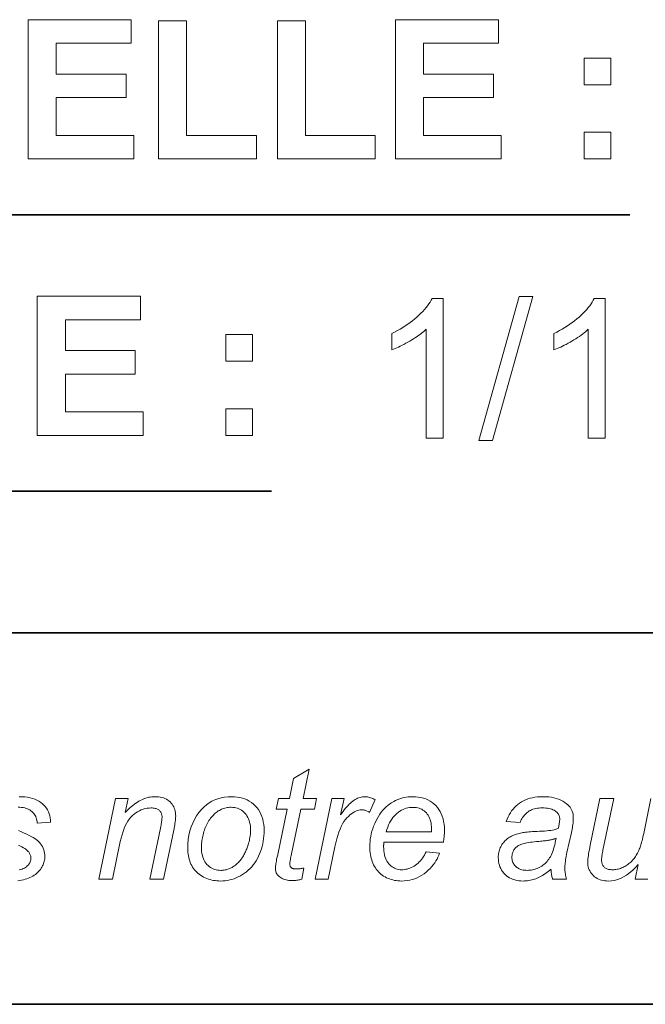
# Model space of a CAD drawing. Extents: x 10 to 410, y 10 to 287.
# Tile 18 of 23: x 379 to 391, y 10 to 28. Entities that reach past the tile are written whole.
import ezdxf

# ---------------------------------------------------------------- set-up
doc = ezdxf.new("R2010")
doc.units = 0

msp = doc.modelspace()

# ---------------------------------------------------------------- linework, layer by layer
at = {"color": 7, "lineweight": 35, "ltscale": 0.46082}
msp.add_line((371.912, 24.174), (390.345, 24.174), dxfattribs=at)
at = {"color": 7, "lineweight": 35, "ltscale": 0.300776}
msp.add_line((371.883, 19.212), (383.914, 19.212), dxfattribs=at)
at = {"color": 7, "lineweight": 35}
for p, q in [((409.96, 16.669), (269.696, 16.669)), ((10, 10), (410, 10))]:
    msp.add_line(p, q, dxfattribs=at)
at = {"color": 7, "lineweight": 13}
for points in [[(379.54, 25.174), (379.54, 27.674), (381.394, 27.674), (381.394, 27.251), (380.045, 27.251), (380.045, 26.697), (381.3, 26.697), (381.3, 26.276), (380.045, 26.276), (380.045, 25.595), (381.442, 25.595), (381.442, 25.174)], [(381.883, 25.174), (381.883, 27.654), (382.388, 27.654), (382.388, 25.595), (383.643, 25.595), (383.643, 25.174)], [(384.017, 25.174), (384.017, 27.654), (384.521, 27.654), (384.521, 25.595), (385.776, 25.595), (385.776, 25.174)], [(386.136, 25.174), (386.136, 27.674), (387.99, 27.674), (387.99, 27.251), (386.641, 27.251), (386.641, 26.697), (387.896, 26.697), (387.896, 26.276), (386.641, 26.276), (386.641, 25.595), (388.038, 25.595), (388.038, 25.174)], [(389.525, 26.506), (389.525, 26.985), (390.004, 26.985), (390.004, 26.506)], [(389.525, 25.174), (389.525, 25.653), (390.004, 25.653), (390.004, 25.174)], [(379.705, 20.212), (379.705, 22.712), (381.559, 22.712), (381.559, 22.289), (380.21, 22.289), (380.21, 21.735), (381.465, 21.735), (381.465, 21.314), (380.21, 21.314), (380.21, 20.633), (381.607, 20.633), (381.607, 20.212)], [(386.993, 20.161), (386.687, 20.161), (386.687, 22.117), (386.664, 22.095), (386.639, 22.074), (386.614, 22.053), (386.587, 22.032), (386.558, 22.011), (386.529, 21.99), (386.497, 21.969), (386.465, 21.947), (386.431, 21.926), (386.396, 21.905), (386.36, 21.885), (386.325, 21.865), (386.291, 21.846), (386.258, 21.829), (386.225, 21.813), (386.193, 21.797), (386.162, 21.783), (386.131, 21.77), (386.102, 21.758), (386.073, 21.747), (386.073, 22.043), (386.123, 22.068), (386.173, 22.094), (386.221, 22.121), (386.268, 22.148), (386.314, 22.177), (386.358, 22.207), (386.401, 22.238), (386.443, 22.27), (386.484, 22.303), (386.523, 22.337), (386.56, 22.371), (386.595, 22.405), (386.628, 22.439), (386.659, 22.473), (386.687, 22.506), (386.714, 22.54), (386.737, 22.573), (386.759, 22.606), (386.779, 22.638), (386.796, 22.671), (386.993, 22.671)], [(387.635, 20.118), (388.359, 22.703), (388.605, 22.703), (387.882, 20.118)], [(389.906, 20.161), (389.599, 20.161), (389.599, 22.117), (389.576, 22.095), (389.552, 22.074), (389.526, 22.053), (389.499, 22.032), (389.471, 22.011), (389.441, 21.99), (389.41, 21.969), (389.378, 21.947), (389.344, 21.926), (389.308, 21.905), (389.273, 21.885), (389.238, 21.865), (389.204, 21.846), (389.17, 21.829), (389.138, 21.813), (389.106, 21.797), (389.075, 21.783), (389.044, 21.77), (389.014, 21.758), (388.985, 21.747), (388.985, 22.043), (389.036, 22.068), (389.086, 22.094), (389.134, 22.121), (389.181, 22.148), (389.227, 22.177), (389.271, 22.207), (389.314, 22.238), (389.356, 22.27), (389.396, 22.303), (389.435, 22.337), (389.473, 22.371), (389.508, 22.405), (389.541, 22.439), (389.572, 22.473), (389.6, 22.506), (389.626, 22.54), (389.65, 22.573), (389.672, 22.606), (389.691, 22.638), (389.708, 22.671), (389.906, 22.671)], [(383.094, 21.544), (383.094, 22.023), (383.573, 22.023), (383.573, 21.544)], [(383.094, 20.212), (383.094, 20.691), (383.573, 20.691), (383.573, 20.212)], [(384.495, 12.446), (384.454, 12.245), (384.436, 12.24), (384.419, 12.236), (384.401, 12.233), (384.384, 12.23), (384.366, 12.227), (384.349, 12.225), (384.332, 12.223), (384.315, 12.222), (384.299, 12.222), (384.282, 12.221), (384.253, 12.222), (384.225, 12.224), (384.199, 12.228), (384.174, 12.233), (384.15, 12.239), (384.127, 12.247), (384.105, 12.257), (384.085, 12.268), (384.065, 12.28), (384.047, 12.294), (384.035, 12.305), (384.024, 12.317), (384.014, 12.33), (384.005, 12.344), (383.998, 12.358), (383.992, 12.373), (383.988, 12.389), (383.984, 12.406), (383.982, 12.424), (383.982, 12.442), (383.982, 12.453), (383.983, 12.466), (383.985, 12.482), (383.987, 12.5), (383.991, 12.521), (383.995, 12.544), (383.999, 12.57), (384.004, 12.598), (384.01, 12.629), (384.017, 12.662), (384.193, 13.504), (383.998, 13.504), (384.038, 13.695), (384.233, 13.695), (384.308, 14.051), (384.59, 14.221), (384.48, 13.695), (384.723, 13.695), (384.682, 13.504), (384.44, 13.504), (384.272, 12.703), (384.266, 12.674), (384.261, 12.647), (384.256, 12.622), (384.252, 12.6), (384.249, 12.581), (384.246, 12.564), (384.244, 12.549), (384.242, 12.537), (384.241, 12.527), (384.241, 12.52), (384.241, 12.512), (384.242, 12.503), (384.243, 12.496), (384.245, 12.488), (384.247, 12.482), (384.25, 12.475), (384.253, 12.469), (384.257, 12.463), (384.261, 12.458), (384.266, 12.453), (384.272, 12.449), (384.278, 12.445), (384.284, 12.441), (384.292, 12.438), (384.299, 12.436), (384.308, 12.434), (384.317, 12.432), (384.327, 12.431), (384.338, 12.43), (384.349, 12.43), (384.365, 12.43), (384.381, 12.431), (384.396, 12.432), (384.411, 12.433), (384.426, 12.434), (384.441, 12.436), (384.455, 12.438), (384.468, 12.441), (384.482, 12.443)], [(380.81, 12.246), (381.113, 13.695), (381.336, 13.695), (381.283, 13.442), (381.312, 13.471), (381.341, 13.499), (381.369, 13.524), (381.397, 13.548), (381.424, 13.571), (381.452, 13.592), (381.478, 13.611), (381.505, 13.629), (381.531, 13.645), (381.556, 13.659), (381.582, 13.672), (381.607, 13.684), (381.633, 13.694), (381.658, 13.703), (381.684, 13.71), (381.71, 13.717), (381.736, 13.721), (381.763, 13.725), (381.789, 13.727), (381.815, 13.727), (381.85, 13.727), (381.883, 13.724), (381.914, 13.719), (381.944, 13.712), (381.972, 13.704), (381.999, 13.693), (382.025, 13.681), (382.048, 13.666), (382.071, 13.65), (382.092, 13.632), (382.111, 13.612), (382.128, 13.591), (382.143, 13.569), (382.156, 13.545), (382.167, 13.52), (382.176, 13.494), (382.183, 13.467), (382.188, 13.438), (382.191, 13.408), (382.192, 13.377), (382.191, 13.36), (382.19, 13.341), (382.189, 13.32), (382.186, 13.298), (382.183, 13.273), (382.179, 13.247), (382.174, 13.219), (382.169, 13.189), (382.163, 13.157), (382.156, 13.123), (381.972, 12.246), (381.725, 12.246), (381.918, 13.164), (381.923, 13.19), (381.928, 13.215), (381.932, 13.238), (381.936, 13.26), (381.939, 13.28), (381.942, 13.299), (381.944, 13.317), (381.945, 13.333), (381.946, 13.348), (381.946, 13.362), (381.946, 13.376), (381.944, 13.39), (381.942, 13.403), (381.938, 13.415), (381.934, 13.427), (381.928, 13.439), (381.922, 13.45), (381.914, 13.46), (381.906, 13.47), (381.896, 13.479), (381.886, 13.488), (381.875, 13.495), (381.863, 13.502), (381.85, 13.508), (381.836, 13.513), (381.821, 13.517), (381.805, 13.52), (381.788, 13.522), (381.771, 13.524), (381.753, 13.524), (381.715, 13.523), (381.678, 13.519), (381.643, 13.512), (381.607, 13.502), (381.573, 13.49), (381.54, 13.475), (381.507, 13.457), (381.476, 13.437), (381.445, 13.414), (381.415, 13.388), (381.386, 13.359), (381.359, 13.325), (381.333, 13.288), (381.309, 13.247), (381.286, 13.203), (381.266, 13.154), (381.246, 13.101), (381.228, 13.045), (381.212, 12.984), (381.197, 12.92), (381.057, 12.246)], [(382.407, 12.796), (382.41, 12.879), (382.417, 12.96), (382.43, 13.037), (382.447, 13.112), (382.47, 13.183), (382.497, 13.252), (382.53, 13.318), (382.567, 13.381), (382.61, 13.441), (382.657, 13.498), (382.7, 13.542), (382.745, 13.581), (382.792, 13.615), (382.842, 13.645), (382.895, 13.67), (382.95, 13.691), (383.008, 13.707), (383.069, 13.718), (383.132, 13.725), (383.197, 13.727), (383.249, 13.726), (383.298, 13.721), (383.345, 13.713), (383.391, 13.701), (383.434, 13.687), (383.475, 13.669), (383.514, 13.647), (383.551, 13.623), (383.586, 13.595), (383.62, 13.564), (383.65, 13.53), (383.677, 13.494), (383.701, 13.455), (383.722, 13.414), (383.74, 13.371), (383.754, 13.326), (383.765, 13.278), (383.773, 13.229), (383.778, 13.176), (383.78, 13.122), (383.779, 13.072), (383.776, 13.023), (383.771, 12.975), (383.764, 12.928), (383.755, 12.881), (383.743, 12.835), (383.73, 12.789), (383.715, 12.745), (383.698, 12.701), (383.679, 12.657), (383.658, 12.615), (383.635, 12.575), (383.611, 12.537), (383.584, 12.501), (383.557, 12.467), (383.527, 12.435), (383.496, 12.406), (383.463, 12.378), (383.428, 12.352), (383.392, 12.328), (383.354, 12.306), (383.316, 12.287), (383.278, 12.269), (383.24, 12.254), (383.201, 12.242), (383.161, 12.232), (383.121, 12.223), (383.081, 12.218), (383.04, 12.214), (382.999, 12.213), (382.966, 12.214), (382.933, 12.216), (382.901, 12.22), (382.869, 12.225), (382.838, 12.231), (382.808, 12.239), (382.778, 12.249), (382.748, 12.259), (382.72, 12.272), (382.692, 12.285), (382.665, 12.301), (382.639, 12.317), (382.615, 12.334), (382.592, 12.353), (382.57, 12.373), (382.549, 12.394), (382.53, 12.416), (382.512, 12.44), (382.496, 12.464), (382.48, 12.49), (382.466, 12.517), (382.454, 12.545), (382.443, 12.573), (382.434, 12.603), (382.426, 12.633), (382.419, 12.664), (382.414, 12.695), (382.41, 12.728), (382.408, 12.761)], [(384.694, 12.246), (384.997, 13.695), (385.215, 13.695), (385.154, 13.399), (385.176, 13.431), (385.198, 13.462), (385.22, 13.492), (385.242, 13.519), (385.264, 13.545), (385.286, 13.569), (385.308, 13.591), (385.33, 13.611), (385.351, 13.63), (385.373, 13.647), (385.394, 13.662), (385.416, 13.676), (385.437, 13.688), (385.459, 13.699), (385.481, 13.707), (385.503, 13.715), (385.525, 13.72), (385.547, 13.724), (385.569, 13.727), (385.592, 13.727), (385.607, 13.727), (385.622, 13.725), (385.639, 13.723), (385.656, 13.719), (385.674, 13.714), (385.692, 13.708), (385.711, 13.701), (385.731, 13.693), (385.752, 13.684), (385.773, 13.674), (385.672, 13.445), (385.659, 13.454), (385.646, 13.462), (385.632, 13.469), (385.619, 13.475), (385.605, 13.48), (385.591, 13.484), (385.576, 13.487), (385.562, 13.49), (385.547, 13.491), (385.532, 13.491), (385.506, 13.49), (385.479, 13.486), (385.453, 13.478), (385.427, 13.468), (385.4, 13.455), (385.374, 13.439), (385.347, 13.421), (385.32, 13.399), (385.293, 13.374), (385.266, 13.347), (385.239, 13.316), (385.213, 13.28), (385.189, 13.239), (385.166, 13.194), (385.144, 13.145), (385.123, 13.09), (385.103, 13.031), (385.085, 12.968), (385.067, 12.9), (385.051, 12.827), (384.929, 12.246)], [(386.688, 12.738), (386.929, 12.714), (386.917, 12.678), (386.902, 12.643), (386.885, 12.608), (386.866, 12.574), (386.843, 12.54), (386.818, 12.506), (386.79, 12.472), (386.76, 12.439), (386.726, 12.407), (386.69, 12.374), (386.653, 12.344), (386.613, 12.316), (386.572, 12.292), (386.53, 12.271), (386.486, 12.253), (386.441, 12.239), (386.395, 12.228), (386.347, 12.22), (386.297, 12.215), (386.246, 12.213), (386.214, 12.214), (386.183, 12.216), (386.152, 12.22), (386.122, 12.225), (386.092, 12.232), (386.063, 12.24), (386.034, 12.25), (386.006, 12.261), (385.978, 12.273), (385.951, 12.288), (385.925, 12.303), (385.9, 12.32), (385.876, 12.338), (385.854, 12.358), (385.833, 12.379), (385.813, 12.401), (385.794, 12.425), (385.777, 12.45), (385.761, 12.476), (385.746, 12.504), (385.733, 12.533), (385.721, 12.562), (385.711, 12.592), (385.701, 12.624), (385.694, 12.656), (385.687, 12.688), (385.682, 12.722), (385.679, 12.756), (385.677, 12.791), (385.676, 12.827), (385.677, 12.874), (385.681, 12.921), (385.686, 12.968), (385.694, 13.015), (385.704, 13.061), (385.716, 13.107), (385.73, 13.152), (385.746, 13.198), (385.765, 13.243), (385.786, 13.288), (385.809, 13.331), (385.832, 13.372), (385.858, 13.411), (385.884, 13.448), (385.912, 13.482), (385.941, 13.514), (385.971, 13.544), (386.003, 13.571), (386.036, 13.596), (386.07, 13.619), (386.106, 13.64), (386.141, 13.658), (386.178, 13.674), (386.215, 13.688), (386.252, 13.7), (386.29, 13.71), (386.329, 13.718), (386.368, 13.723), (386.408, 13.726), (386.448, 13.727), (386.499, 13.726), (386.548, 13.721), (386.594, 13.713), (386.639, 13.702), (386.681, 13.687), (386.722, 13.67), (386.76, 13.649), (386.796, 13.624), (386.83, 13.597), (386.862, 13.567), (386.892, 13.533), (386.918, 13.497), (386.941, 13.459), (386.961, 13.419), (386.979, 13.376), (386.992, 13.331), (387.003, 13.284), (387.011, 13.234), (387.016, 13.182), (387.017, 13.127), (387.017, 13.106), (387.016, 13.084), (387.016, 13.063), (387.014, 13.041), (387.012, 13.019), (387.01, 12.998), (387.008, 12.976), (387.005, 12.953), (387.002, 12.931), (386.998, 12.909), (385.931, 12.909), (385.93, 12.901), (385.929, 12.892), (385.928, 12.884), (385.928, 12.876), (385.927, 12.869), (385.927, 12.861), (385.926, 12.854), (385.926, 12.847), (385.926, 12.839), (385.926, 12.833), (385.927, 12.793), (385.93, 12.755), (385.934, 12.719), (385.941, 12.685), (385.949, 12.653), (385.959, 12.623), (385.972, 12.595), (385.986, 12.569), (386.001, 12.545), (386.019, 12.522), (386.038, 12.502), (386.058, 12.484), (386.079, 12.468), (386.101, 12.454), (386.123, 12.442), (386.146, 12.432), (386.17, 12.425), (386.195, 12.419), (386.221, 12.416), (386.248, 12.415), (386.273, 12.416), (386.298, 12.418), (386.324, 12.423), (386.349, 12.428), (386.374, 12.436), (386.399, 12.445), (386.423, 12.456), (386.448, 12.468), (386.473, 12.482), (386.497, 12.498), (386.521, 12.516), (386.544, 12.535), (386.566, 12.555), (386.587, 12.577), (386.607, 12.6), (386.625, 12.625), (386.643, 12.651), (386.659, 12.679), (386.674, 12.708)], [(388.931, 12.426), (388.906, 12.404), (388.88, 12.384), (388.855, 12.365), (388.83, 12.347), (388.805, 12.33), (388.781, 12.315), (388.756, 12.3), (388.732, 12.287), (388.708, 12.275), (388.684, 12.264), (388.66, 12.255), (388.636, 12.246), (388.612, 12.238), (388.587, 12.232), (388.562, 12.226), (388.536, 12.221), (388.51, 12.218), (388.484, 12.215), (388.457, 12.214), (388.431, 12.213), (388.391, 12.214), (388.353, 12.218), (388.317, 12.224), (388.283, 12.232), (388.249, 12.243), (388.218, 12.256), (388.188, 12.271), (388.159, 12.289), (388.133, 12.309), (388.107, 12.331), (388.084, 12.355), (388.063, 12.381), (388.045, 12.408), (388.029, 12.436), (388.015, 12.466), (388.004, 12.497), (387.996, 12.529), (387.989, 12.562), (387.986, 12.597), (387.984, 12.633), (387.985, 12.657), (387.987, 12.681), (387.989, 12.704), (387.993, 12.726), (387.998, 12.748), (388.004, 12.769), (388.012, 12.79), (388.02, 12.81), (388.029, 12.829), (388.04, 12.848), (388.051, 12.867), (388.063, 12.884), (388.076, 12.901), (388.09, 12.917), (388.104, 12.932), (388.119, 12.947), (388.135, 12.961), (388.151, 12.974), (388.168, 12.987), (388.186, 12.998), (388.205, 13.009), (388.225, 13.02), (388.245, 13.029), (388.266, 13.038), (388.288, 13.047), (388.311, 13.055), (388.334, 13.062), (388.359, 13.068), (388.384, 13.074), (388.41, 13.079), (388.428, 13.083), (388.449, 13.086), (388.474, 13.089), (388.501, 13.091), (388.531, 13.094), (388.564, 13.097), (388.6, 13.099), (388.639, 13.101), (388.681, 13.103), (388.726, 13.105), (388.771, 13.108), (388.814, 13.11), (388.854, 13.114), (388.891, 13.118), (388.926, 13.122), (388.958, 13.128), (388.987, 13.133), (389.014, 13.14), (389.038, 13.147), (389.06, 13.155), (389.065, 13.174), (389.07, 13.194), (389.074, 13.212), (389.078, 13.23), (389.081, 13.247), (389.084, 13.263), (389.086, 13.279), (389.087, 13.294), (389.088, 13.309), (389.088, 13.322), (389.088, 13.339), (389.086, 13.355), (389.083, 13.371), (389.078, 13.385), (389.072, 13.399), (389.066, 13.412), (389.057, 13.425), (389.048, 13.436), (389.037, 13.447), (389.025, 13.457), (389.007, 13.47), (388.988, 13.482), (388.967, 13.492), (388.944, 13.501), (388.92, 13.509), (388.894, 13.515), (388.866, 13.519), (388.837, 13.523), (388.807, 13.525), (388.774, 13.526), (388.744, 13.525), (388.714, 13.523), (388.686, 13.519), (388.659, 13.515), (388.633, 13.508), (388.608, 13.501), (388.584, 13.492), (388.562, 13.481), (388.54, 13.47), (388.52, 13.457), (388.501, 13.442), (388.483, 13.427), (388.465, 13.41), (388.449, 13.392), (388.435, 13.373), (388.421, 13.353), (388.408, 13.332), (388.396, 13.309), (388.386, 13.286), (388.376, 13.261), (388.126, 13.283), (388.143, 13.325), (388.16, 13.365), (388.18, 13.403), (388.202, 13.439), (388.225, 13.473), (388.25, 13.505), (388.277, 13.535), (388.306, 13.563), (388.336, 13.589), (388.368, 13.613), (388.403, 13.635), (388.438, 13.654), (388.476, 13.671), (388.515, 13.686), (388.556, 13.699), (388.599, 13.709), (388.643, 13.717), (388.689, 13.723), (388.737, 13.726), (388.787, 13.727), (388.839, 13.726), (388.89, 13.722), (388.938, 13.716), (388.984, 13.707), (389.027, 13.695), (389.069, 13.681), (389.108, 13.665), (389.145, 13.645), (389.18, 13.624), (389.212, 13.599), (389.235, 13.58), (389.256, 13.559), (389.274, 13.537), (389.289, 13.514), (389.302, 13.489), (389.313, 13.464), (389.322, 13.437), (389.328, 13.41), (389.331, 13.381), (389.332, 13.351), (389.332, 13.327), (389.331, 13.303), (389.329, 13.278), (389.327, 13.252), (389.324, 13.226), (389.32, 13.199), (389.316, 13.171), (389.311, 13.142), (389.305, 13.112), (389.298, 13.082), (389.218, 12.722), (389.211, 12.688), (389.204, 12.656), (389.198, 12.625), (389.193, 12.595), (389.189, 12.566), (389.186, 12.539), (389.183, 12.513), (389.181, 12.488), (389.18, 12.465), (389.18, 12.442), (389.18, 12.428), (389.181, 12.413), (389.182, 12.396), (389.184, 12.378), (389.187, 12.359), (389.19, 12.339), (389.194, 12.317), (389.199, 12.295), (389.204, 12.271), (389.21, 12.246), (388.96, 12.246), (388.956, 12.26), (388.952, 12.276), (388.949, 12.292), (388.945, 12.309), (388.943, 12.326), (388.94, 12.345), (388.937, 12.364), (388.935, 12.384), (388.933, 12.405)], [(382.654, 12.82), (382.655, 12.78), (382.658, 12.742), (382.663, 12.706), (382.67, 12.672), (382.679, 12.64), (382.69, 12.61), (382.702, 12.582), (382.717, 12.556), (382.734, 12.532), (382.753, 12.51), (382.773, 12.49), (382.794, 12.472), (382.816, 12.456), (382.84, 12.442), (382.864, 12.431), (382.89, 12.421), (382.916, 12.414), (382.944, 12.408), (382.972, 12.405), (383.002, 12.404), (383.018, 12.404), (383.034, 12.405), (383.05, 12.407), (383.065, 12.409), (383.081, 12.412), (383.097, 12.416), (383.112, 12.42), (383.128, 12.425), (383.144, 12.43), (383.159, 12.436), (383.175, 12.443), (383.19, 12.45), (383.205, 12.458), (383.22, 12.467), (383.234, 12.477), (383.248, 12.487), (383.263, 12.497), (383.277, 12.509), (383.29, 12.521), (383.304, 12.534), (383.317, 12.547), (383.33, 12.561), (383.342, 12.575), (383.354, 12.589), (383.366, 12.604), (383.377, 12.619), (383.388, 12.634), (383.398, 12.65), (383.408, 12.667), (383.418, 12.683), (383.427, 12.7), (383.436, 12.717), (383.444, 12.735), (383.452, 12.752), (383.46, 12.77), (383.467, 12.789), (383.474, 12.807), (383.481, 12.826), (383.487, 12.845), (383.493, 12.864), (383.501, 12.891), (383.509, 12.918), (383.515, 12.944), (383.52, 12.97), (383.525, 12.996), (383.529, 13.022), (383.532, 13.048), (383.534, 13.073), (383.535, 13.098), (383.536, 13.123), (383.535, 13.162), (383.532, 13.198), (383.527, 13.233), (383.52, 13.266), (383.511, 13.298), (383.5, 13.327), (383.487, 13.355), (383.472, 13.381), (383.456, 13.405), (383.437, 13.428), (383.416, 13.449), (383.395, 13.467), (383.373, 13.483), (383.349, 13.497), (383.325, 13.509), (383.3, 13.519), (383.273, 13.527), (383.246, 13.532), (383.217, 13.535), (383.188, 13.536), (383.165, 13.536), (383.142, 13.534), (383.12, 13.532), (383.098, 13.528), (383.077, 13.523), (383.056, 13.517), (383.035, 13.509), (383.015, 13.501), (382.996, 13.492), (382.976, 13.481), (382.957, 13.47), (382.939, 13.457), (382.921, 13.443), (382.903, 13.429), (382.885, 13.413), (382.868, 13.397), (382.852, 13.379), (382.835, 13.36), (382.819, 13.34), (382.804, 13.32), (382.789, 13.298), (382.775, 13.276), (382.761, 13.253), (382.749, 13.229), (382.737, 13.204), (382.726, 13.179), (382.716, 13.154), (382.707, 13.127), (382.698, 13.1), (382.69, 13.072), (382.684, 13.044), (382.677, 13.017), (382.672, 12.99), (382.667, 12.964), (382.663, 12.938), (382.66, 12.914), (382.658, 12.889), (382.656, 12.866), (382.655, 12.843)], [(385.971, 13.097), (386.784, 13.097), (386.784, 13.105), (386.784, 13.112), (386.785, 13.118), (386.785, 13.124), (386.785, 13.13), (386.785, 13.135), (386.785, 13.14), (386.785, 13.144), (386.785, 13.148), (386.785, 13.152), (386.784, 13.188), (386.782, 13.223), (386.777, 13.255), (386.77, 13.286), (386.762, 13.316), (386.752, 13.343), (386.74, 13.369), (386.726, 13.393), (386.71, 13.416), (386.693, 13.436), (386.673, 13.455), (386.653, 13.472), (386.632, 13.487), (386.61, 13.5), (386.586, 13.51), (386.562, 13.519), (386.537, 13.526), (386.51, 13.531), (386.482, 13.534), (386.454, 13.535), (386.422, 13.534), (386.392, 13.531), (386.361, 13.525), (386.332, 13.518), (386.303, 13.508), (386.274, 13.496), (386.246, 13.482), (386.218, 13.465), (386.192, 13.447), (386.165, 13.426), (386.14, 13.403), (386.116, 13.378), (386.093, 13.351), (386.072, 13.321), (386.051, 13.289), (386.033, 13.255), (386.015, 13.219), (385.999, 13.181), (385.984, 13.14)], [(389.023, 12.98), (389.012, 12.976), (389.002, 12.972), (388.991, 12.968), (388.98, 12.965), (388.969, 12.962), (388.958, 12.959), (388.946, 12.956), (388.935, 12.953), (388.923, 12.951), (388.911, 12.949), (388.899, 12.946), (388.885, 12.944), (388.869, 12.942), (388.851, 12.94), (388.832, 12.937), (388.812, 12.935), (388.789, 12.933), (388.765, 12.93), (388.74, 12.928), (388.713, 12.925), (388.671, 12.921), (388.632, 12.917), (388.595, 12.913), (388.561, 12.908), (388.529, 12.904), (388.5, 12.899), (388.473, 12.894), (388.449, 12.888), (388.428, 12.883), (388.409, 12.877), (388.391, 12.871), (388.375, 12.864), (388.359, 12.856), (388.345, 12.848), (388.331, 12.839), (388.318, 12.829), (388.306, 12.819), (388.295, 12.808), (388.284, 12.796), (388.275, 12.783), (388.266, 12.77), (388.259, 12.757), (388.252, 12.744), (388.246, 12.73), (388.241, 12.716), (388.237, 12.702), (388.234, 12.687), (388.232, 12.672), (388.23, 12.657), (388.23, 12.642), (388.231, 12.621), (388.233, 12.602), (388.236, 12.583), (388.241, 12.564), (388.248, 12.547), (388.256, 12.53), (388.265, 12.514), (388.276, 12.499), (388.288, 12.485), (388.302, 12.471), (388.317, 12.458), (388.333, 12.447), (388.35, 12.437), (388.369, 12.428), (388.388, 12.421), (388.409, 12.415), (388.432, 12.41), (388.455, 12.407), (388.48, 12.405), (388.506, 12.404), (388.53, 12.405), (388.554, 12.407), (388.578, 12.41), (388.602, 12.415), (388.626, 12.42), (388.65, 12.427), (388.673, 12.436), (388.696, 12.446), (388.719, 12.457), (388.742, 12.469), (388.764, 12.482), (388.785, 12.497), (388.805, 12.512), (388.825, 12.529), (388.843, 12.547), (388.86, 12.565), (388.877, 12.585), (388.892, 12.605), (388.907, 12.627), (388.92, 12.65), (388.933, 12.674), (388.945, 12.7), (388.957, 12.728), (388.968, 12.758), (388.979, 12.79), (388.989, 12.824), (388.998, 12.86), (389.007, 12.898), (389.015, 12.938)]]:
    msp.add_lwpolyline(points, close=True, dxfattribs=at)
for points in [[(379.381, 13.727), (379.435, 13.726), (379.485, 13.722), (379.533, 13.716), (379.579, 13.707), (379.622, 13.696), (379.662, 13.682), (379.7, 13.666), (379.735, 13.647), (379.767, 13.625), (379.797, 13.601), (379.824, 13.575), (379.848, 13.548), (379.87, 13.518), (379.889, 13.488), (379.905, 13.455), (379.919, 13.421), (379.929, 13.386), (379.937, 13.348), (379.942, 13.31), (379.945, 13.269), (379.703, 13.253), (379.702, 13.278), (379.698, 13.303), (379.693, 13.326), (379.686, 13.349), (379.678, 13.37), (379.667, 13.39), (379.656, 13.409), (379.642, 13.427), (379.627, 13.444), (379.611, 13.46), (379.592, 13.475), (379.573, 13.488), (379.552, 13.499), (379.529, 13.509), (379.505, 13.517), (379.48, 13.524), (379.453, 13.53), (379.425, 13.533), (379.395, 13.536), (379.364, 13.536)], [(390.671, 12.246), (390.443, 12.246), (390.497, 12.508), (390.445, 12.452), (390.393, 12.402), (390.34, 12.358), (390.287, 12.319), (390.234, 12.287), (390.18, 12.26), (390.127, 12.24), (390.073, 12.225), (390.018, 12.216), (389.964, 12.213), (389.931, 12.214), (389.899, 12.217), (389.869, 12.222), (389.84, 12.229), (389.812, 12.237), (389.786, 12.248), (389.761, 12.26), (389.737, 12.275), (389.714, 12.291), (389.693, 12.309), (389.674, 12.329), (389.656, 12.35), (389.641, 12.371), (389.627, 12.393), (389.616, 12.416), (389.607, 12.44), (389.599, 12.465), (389.594, 12.491), (389.591, 12.517), (389.59, 12.545), (389.591, 12.564), (389.592, 12.586), (389.594, 12.611), (389.598, 12.639), (389.602, 12.669), (389.607, 12.702), (389.613, 12.737), (389.62, 12.775), (389.628, 12.815), (389.637, 12.858), (389.811, 13.695), (390.058, 13.695), (389.864, 12.768), (389.86, 12.746), (389.856, 12.724), (389.852, 12.704), (389.849, 12.684), (389.846, 12.665), (389.844, 12.648), (389.842, 12.631), (389.841, 12.616), (389.84, 12.602), (389.84, 12.588), (389.84, 12.572), (389.842, 12.557), (389.844, 12.542), (389.848, 12.529), (389.852, 12.516), (389.858, 12.503), (389.864, 12.491), (389.872, 12.481), (389.88, 12.47), (389.89, 12.461), (389.9, 12.452), (389.911, 12.444), (389.924, 12.437), (389.937, 12.432), (389.951, 12.427), (389.966, 12.422), (389.982, 12.419), (389.999, 12.417), (390.017, 12.416), (390.036, 12.415), (390.057, 12.416), (390.078, 12.417), (390.098, 12.42), (390.118, 12.423), (390.139, 12.428), (390.159, 12.433), (390.179, 12.44), (390.199, 12.447), (390.219, 12.456), (390.239, 12.466), (390.258, 12.476), (390.277, 12.487), (390.296, 12.499), (390.314, 12.512), (390.331, 12.525), (390.348, 12.539), (390.364, 12.554), (390.38, 12.569), (390.395, 12.585), (390.409, 12.602), (390.423, 12.619), (390.437, 12.638), (390.45, 12.656), (390.462, 12.676), (390.474, 12.696), (390.486, 12.716), (390.497, 12.738), (390.507, 12.76), (390.517, 12.782), (390.526, 12.805), (390.532, 12.821), (390.538, 12.84), (390.545, 12.86), (390.552, 12.883), (390.558, 12.909), (390.566, 12.936), (390.573, 12.966), (390.58, 12.998), (390.588, 13.032), (390.596, 13.069), (390.727, 13.695)], [(379.366, 13.122), (379.421, 13.098), (379.472, 13.075), (379.518, 13.053), (379.56, 13.032), (379.598, 13.012), (379.631, 12.993), (379.661, 12.975), (379.686, 12.958), (379.707, 12.943), (379.724, 12.928), (379.746, 12.905), (379.766, 12.881), (379.784, 12.856), (379.799, 12.83), (379.812, 12.803), (379.822, 12.774), (379.831, 12.745), (379.837, 12.715), (379.84, 12.684), (379.841, 12.652), (379.841, 12.631), (379.839, 12.61), (379.835, 12.588), (379.831, 12.567), (379.825, 12.546), (379.817, 12.525), (379.809, 12.504), (379.799, 12.483), (379.788, 12.462), (379.775, 12.441), (379.761, 12.421), (379.746, 12.401), (379.729, 12.383), (379.711, 12.365), (379.691, 12.348), (379.671, 12.332), (379.648, 12.316), (379.625, 12.302), (379.6, 12.288), (379.573, 12.275), (379.546, 12.263), (379.517, 12.253), (379.487, 12.244), (379.457, 12.236), (379.425, 12.229), (379.393, 12.223), (379.359, 12.219)], [(379.383, 12.415), (379.409, 12.421), (379.432, 12.428), (379.455, 12.436), (379.475, 12.446), (379.494, 12.457), (379.511, 12.47), (379.527, 12.483), (379.541, 12.497), (379.553, 12.511), (379.563, 12.526), (379.572, 12.541), (379.58, 12.557), (379.586, 12.573), (379.59, 12.589), (379.592, 12.606), (379.593, 12.624), (379.592, 12.637), (379.591, 12.649), (379.589, 12.662), (379.585, 12.674), (379.581, 12.686), (379.575, 12.698), (379.569, 12.71), (379.561, 12.722), (379.553, 12.734), (379.544, 12.745), (379.532, 12.757), (379.518, 12.769), (379.5, 12.782), (379.48, 12.795), (379.457, 12.809), (379.431, 12.824), (379.402, 12.838), (379.37, 12.854)]]:
    msp.add_lwpolyline(points, dxfattribs=at)

doc.saveas('drawing.dxf')
